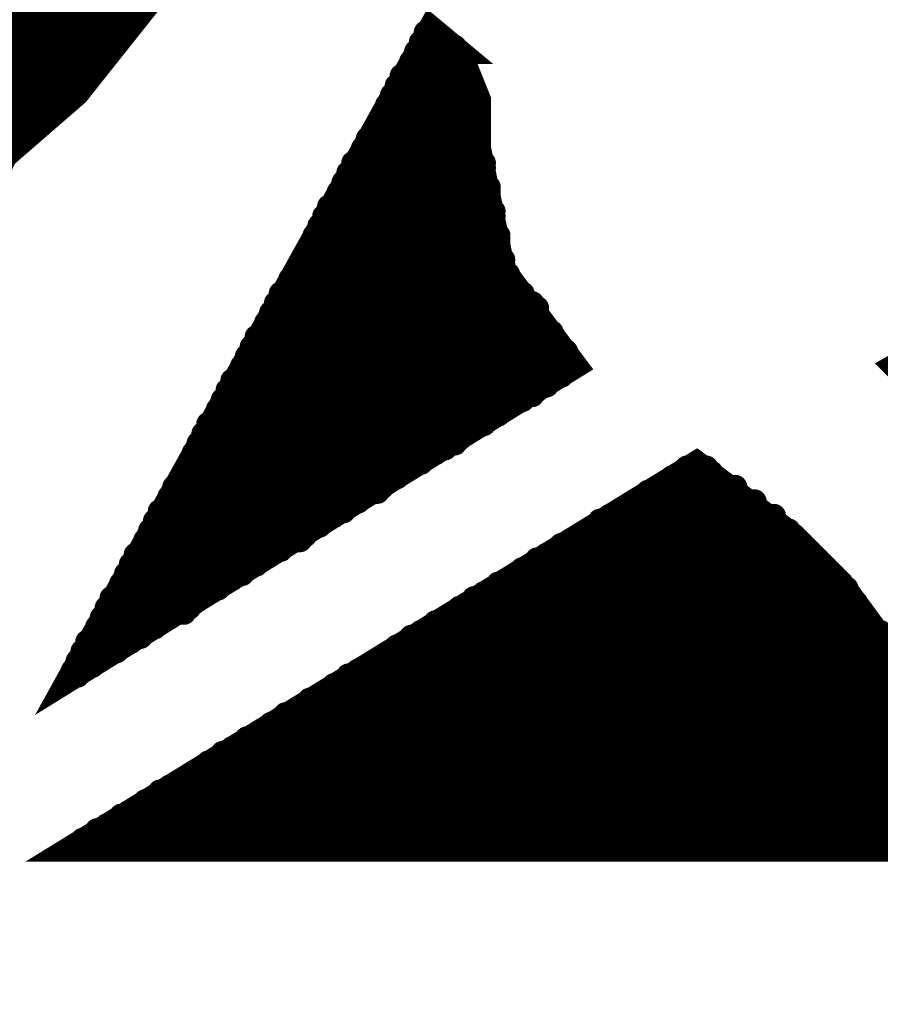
# Model space of a CAD drawing. Extents: x -1 to 5.73, y -1.96 to 5.23.
# Tile 18 of 29: x 3.44 to 3.62, y 1.62 to 1.83. Entities that reach past the tile are written whole.
import ezdxf

# ---------------------------------------------------------------- set-up
doc = ezdxf.new("R2010")
doc.units = 0
doc.layers.get('0').update_dxf_attribs({"color": 3, "linetype": 'CONTINUOUS'})

# ---------------------------------------------------------------- blocks, each defined once
blk = doc.blocks.new('PAD_R1')
at = {"const_width": 0.5}
blk.add_lwpolyline([(0.25, 0, 1), (-0.25, 0, 1)], format="xyb", close=True, dxfattribs=at)

msp = doc.modelspace()

# ---------------------------------------------------------------- linework, layer by layer
for points, const_width in [([(3.385, 2.004), (3.385, 1.867), (3.472, 1.867), (3.483, 1.856), (3.483, 1.854), (3.452, 1.815), (3.437, 1.802), (3.431, 1.79), (3.423, 1.77), (3.41, 1.756), (3.394, 1.748), (3.371, 1.761), (3.334, 1.757), (3.331, 1.757), (3.307, 1.71), (3.284, 1.673), (3.263, 1.647), (3.241, 1.634), (3.229, 1.63), (3.22, 1.63), (3.208, 1.634), (3.199, 1.641)], 0.01), ([(3.463, 1.829), (3.283, 1.829)], 0.01), ([(3.533, 1.822), (3.537, 1.812), (3.537, 1.807), (3.537, 1.802), (3.542, 1.777), (3.557, 1.757), (3.452, 1.692), (3.527, 1.827), (3.533, 1.822), (3.524, 1.822)], 0.005), ([(3.528, 1.826), (3.526, 1.826)], 0.005), ([(3.526, 1.825), (3.529, 1.825)], 0.005), ([(3.456, 1.82), (3.285, 1.82)], 0.01), ([(3.53, 1.824), (3.525, 1.824)], 0.005), ([(3.525, 1.823), (3.532, 1.823)], 0.005), ([(3.524, 1.821), (3.533, 1.821)], 0.005), ([(3.533, 1.82), (3.523, 1.82)], 0.005), ([(3.523, 1.819), (3.533, 1.819)], 0.005), ([(3.521, 1.817), (3.534, 1.817)], 0.005), ([(3.535, 1.816), (3.521, 1.816)], 0.005), ([(3.534, 1.818), (3.522, 1.818)], 0.005), ([(3.52, 1.815), (3.535, 1.815)], 0.005), ([(3.536, 1.814), (3.52, 1.814)], 0.005), ([(3.447, 1.811), (3.287, 1.811)], 0.01), ([(3.519, 1.813), (3.536, 1.813)], 0.005), ([(3.537, 1.812), (3.519, 1.812)], 0.005), ([(3.518, 1.811), (3.537, 1.811)], 0.005), ([(3.537, 1.81), (3.518, 1.81)], 0.005), ([(3.517, 1.809), (3.537, 1.809)], 0.005), ([(3.537, 1.808), (3.517, 1.808)], 0.005), ([(3.537, 1.806), (3.516, 1.806)], 0.005), ([(3.517, 1.807), (3.537, 1.807)], 0.005), ([(3.537, 1.804), (3.514, 1.804)], 0.005), ([(3.516, 1.805), (3.537, 1.805)], 0.005), ([(3.537, 1.802), (3.513, 1.802)], 0.005), ([(3.514, 1.803), (3.537, 1.803)], 0.005), ([(3.537, 1.8), (3.512, 1.8)], 0.005), ([(3.513, 1.801), (3.537, 1.801)], 0.005), ([(3.511, 1.799), (3.538, 1.799)], 0.005), ([(3.538, 1.798), (3.511, 1.798)], 0.005), ([(3.51, 1.797), (3.538, 1.797)], 0.005), ([(3.538, 1.796), (3.51, 1.796)], 0.005), ([(3.509, 1.795), (3.538, 1.795)], 0.005), ([(3.539, 1.794), (3.509, 1.794)], 0.005), ([(3.508, 1.793), (3.539, 1.793)], 0.005), ([(3.539, 1.792), (3.508, 1.792)], 0.005), ([(3.539, 1.79), (3.506, 1.79)], 0.005), ([(3.507, 1.791), (3.539, 1.791)], 0.005), ([(3.54, 1.788), (3.505, 1.788)], 0.005), ([(3.506, 1.789), (3.54, 1.789)], 0.005), ([(3.54, 1.786), (3.504, 1.786)], 0.005), ([(3.505, 1.787), (3.54, 1.787)], 0.005), ([(3.541, 1.784), (3.503, 1.784)], 0.005), ([(3.504, 1.785), (3.54, 1.785)], 0.005), ([(3.541, 1.782), (3.502, 1.782)], 0.005), ([(3.503, 1.783), (3.541, 1.783)], 0.005), ([(3.633, 1.747), (3.623, 1.757), (3.668, 1.782)], 0.005), ([(3.502, 1.781), (3.541, 1.781)], 0.005), ([(3.541, 1.78), (3.502, 1.78)], 0.005), ([(3.501, 1.779), (3.542, 1.779)], 0.005), ([(3.542, 1.778), (3.501, 1.778)], 0.005), ([(3.5, 1.777), (3.542, 1.777)], 0.005), ([(3.543, 1.776), (3.5, 1.776)], 0.005), ([(3.498, 1.775), (3.543, 1.775)], 0.005), ([(3.544, 1.774), (3.498, 1.774)], 0.005), ([(3.546, 1.772), (3.496, 1.772)], 0.005), ([(3.497, 1.773), (3.545, 1.773)], 0.005), ([(3.495, 1.77), (3.548, 1.77)], 0.005), ([(3.546, 1.771), (3.496, 1.771)], 0.005), ([(3.494, 1.768), (3.549, 1.768)], 0.005), ([(3.549, 1.769), (3.495, 1.769)], 0.005), ([(3.493, 1.766), (3.55, 1.766)], 0.005), ([(3.549, 1.767), (3.494, 1.767)], 0.005), ([(3.492, 1.764), (3.552, 1.764)], 0.005), ([(3.551, 1.765), (3.493, 1.765)], 0.005), ([(3.552, 1.763), (3.491, 1.763)], 0.005), ([(3.491, 1.762), (3.553, 1.762)], 0.005), ([(3.555, 1.759), (3.489, 1.759)], 0.005), ([(3.554, 1.761), (3.49, 1.761)], 0.005), ([(3.49, 1.76), (3.555, 1.76)], 0.005), ([(3.557, 1.757), (3.488, 1.757)], 0.005), ([(3.489, 1.758), (3.556, 1.758)], 0.005), ([(3.554, 1.755), (3.487, 1.755)], 0.005), ([(3.488, 1.756), (3.555, 1.756)], 0.005), ([(3.486, 1.754), (3.552, 1.754)], 0.005), ([(3.551, 1.753), (3.486, 1.753)], 0.005), ([(3.485, 1.752), (3.549, 1.752)], 0.005), ([(3.548, 1.751), (3.485, 1.751)], 0.005), ([(3.484, 1.75), (3.546, 1.75)], 0.005), ([(3.544, 1.749), (3.484, 1.749)], 0.005), ([(3.483, 1.748), (3.542, 1.748)], 0.005), ([(3.541, 1.747), (3.483, 1.747)], 0.005), ([(3.538, 1.745), (3.481, 1.745)], 0.005), ([(3.482, 1.746), (3.539, 1.746)], 0.005), ([(3.534, 1.743), (3.48, 1.743)], 0.005), ([(3.481, 1.744), (3.536, 1.744)], 0.005), ([(3.532, 1.741), (3.479, 1.741)], 0.005), ([(3.48, 1.742), (3.533, 1.742)], 0.005), ([(3.528, 1.739), (3.478, 1.739)], 0.005), ([(3.479, 1.74), (3.53, 1.74)], 0.005), ([(3.803, 1.657), (3.452, 1.657), (3.582, 1.737), (3.602, 1.722), (3.612, 1.712), (3.623, 1.697)], 0.005), ([(3.478, 1.738), (3.526, 1.738)], 0.005), ([(3.525, 1.737), (3.478, 1.737)], 0.005), ([(3.477, 1.736), (3.523, 1.736)], 0.005), ([(3.521, 1.735), (3.477, 1.735)], 0.005), ([(3.585, 1.735), (3.579, 1.735)], 0.005), ([(3.58, 1.736), (3.584, 1.736)], 0.005), ([(3.476, 1.734), (3.52, 1.734)], 0.005), ([(3.518, 1.733), (3.476, 1.733)], 0.005), ([(3.587, 1.733), (3.576, 1.733)], 0.005), ([(3.577, 1.734), (3.586, 1.734)], 0.005), ([(3.474, 1.732), (3.517, 1.732)], 0.005), ([(3.516, 1.731), (3.474, 1.731)], 0.005), ([(3.59, 1.731), (3.572, 1.731)], 0.005), ([(3.574, 1.732), (3.59, 1.732)], 0.005), ([(3.473, 1.73), (3.513, 1.73)], 0.005), ([(3.512, 1.729), (3.473, 1.729)], 0.005), ([(3.594, 1.729), (3.569, 1.729)], 0.005), ([(3.571, 1.73), (3.591, 1.73)], 0.005), ([(3.509, 1.727), (3.471, 1.727)], 0.005), ([(3.472, 1.728), (3.51, 1.728)], 0.005), ([(3.595, 1.727), (3.566, 1.727)], 0.005), ([(3.568, 1.728), (3.594, 1.728)], 0.005), ([(3.505, 1.725), (3.47, 1.725)], 0.005), ([(3.471, 1.726), (3.507, 1.726)], 0.005), ([(3.598, 1.725), (3.562, 1.725)], 0.005), ([(3.564, 1.726), (3.598, 1.726)], 0.005), ([(3.502, 1.723), (3.469, 1.723)], 0.005), ([(3.47, 1.724), (3.504, 1.724)], 0.005), ([(3.601, 1.723), (3.56, 1.723)], 0.005), ([(3.561, 1.724), (3.599, 1.724)], 0.005), ([(3.5, 1.721), (3.468, 1.721)], 0.005), ([(3.469, 1.722), (3.501, 1.722)], 0.005), ([(3.603, 1.721), (3.556, 1.721)], 0.005), ([(3.558, 1.722), (3.602, 1.722)], 0.005), ([(3.496, 1.719), (3.467, 1.719)], 0.005), ([(3.468, 1.72), (3.497, 1.72)], 0.005), ([(3.605, 1.719), (3.553, 1.719)], 0.005), ([(3.554, 1.72), (3.604, 1.72)], 0.005), ([(3.466, 1.718), (3.494, 1.718)], 0.005), ([(3.492, 1.717), (3.466, 1.717)], 0.005), ([(3.549, 1.717), (3.607, 1.717)], 0.005), ([(3.606, 1.718), (3.551, 1.718)], 0.005), ([(3.465, 1.716), (3.491, 1.716)], 0.005), ([(3.489, 1.715), (3.465, 1.715)], 0.005), ([(3.546, 1.715), (3.609, 1.715)], 0.005), ([(3.608, 1.716), (3.549, 1.716)], 0.005), ([(3.464, 1.714), (3.488, 1.714)], 0.005), ([(3.486, 1.713), (3.464, 1.713)], 0.005), ([(3.543, 1.713), (3.611, 1.713)], 0.005), ([(3.61, 1.714), (3.545, 1.714)], 0.005), ([(3.463, 1.712), (3.484, 1.712)], 0.005), ([(3.483, 1.711), (3.463, 1.711)], 0.005), ([(3.54, 1.711), (3.613, 1.711)], 0.005), ([(3.612, 1.712), (3.541, 1.712)], 0.005), ([(3.479, 1.709), (3.461, 1.709)], 0.005), ([(3.462, 1.71), (3.481, 1.71)], 0.005), ([(3.536, 1.709), (3.614, 1.709)], 0.005), ([(3.613, 1.71), (3.538, 1.71)], 0.005), ([(3.477, 1.707), (3.46, 1.707)], 0.005), ([(3.461, 1.708), (3.478, 1.708)], 0.005), ([(3.533, 1.707), (3.615, 1.707)], 0.005), ([(3.615, 1.708), (3.535, 1.708)], 0.005), ([(3.473, 1.705), (3.459, 1.705)], 0.005), ([(3.459, 1.704), (3.471, 1.704)], 0.005), ([(3.46, 1.706), (3.476, 1.706)], 0.005), ([(3.617, 1.704), (3.528, 1.704)], 0.005), ([(3.53, 1.705), (3.617, 1.705)], 0.005), ([(3.616, 1.706), (3.533, 1.706)], 0.005), ([(3.47, 1.703), (3.458, 1.703)], 0.005), ([(3.458, 1.702), (3.468, 1.702)], 0.005), ([(3.62, 1.702), (3.525, 1.702)], 0.005), ([(3.527, 1.703), (3.618, 1.703)], 0.005), ([(3.456, 1.7), (3.465, 1.7)], 0.005), ([(3.467, 1.701), (3.457, 1.701)], 0.005), ([(3.621, 1.7), (3.522, 1.7)], 0.005), ([(3.523, 1.701), (3.62, 1.701)], 0.005), ([(3.455, 1.698), (3.462, 1.698)], 0.005), ([(3.463, 1.699), (3.456, 1.699)], 0.005), ([(3.622, 1.698), (3.519, 1.698)], 0.005), ([(3.52, 1.699), (3.622, 1.699)], 0.005), ([(3.454, 1.696), (3.458, 1.696)], 0.005), ([(3.46, 1.697), (3.455, 1.697)], 0.005), ([(3.624, 1.696), (3.516, 1.696)], 0.005), ([(3.517, 1.697), (3.623, 1.697)], 0.005), ([(3.455, 1.694), (3.453, 1.694)], 0.005), ([(3.457, 1.695), (3.454, 1.695)], 0.005), ([(3.625, 1.694), (3.512, 1.694)], 0.005), ([(3.514, 1.695), (3.624, 1.695)], 0.005), ([(3.453, 1.693), (3.454, 1.693)], 0.005), ([(3.626, 1.692), (3.509, 1.692)], 0.005), ([(3.51, 1.693), (3.626, 1.693)], 0.005), ([(3.628, 1.69), (3.506, 1.69)], 0.005), ([(3.507, 1.691), (3.627, 1.691)], 0.005), ([(3.629, 1.688), (3.502, 1.688)], 0.005), ([(3.504, 1.689), (3.628, 1.689)], 0.005), ([(3.63, 1.686), (3.5, 1.686)], 0.005), ([(3.502, 1.687), (3.63, 1.687)], 0.005), ([(3.496, 1.684), (3.632, 1.684)], 0.005), ([(3.497, 1.685), (3.631, 1.685)], 0.005), ([(3.493, 1.682), (3.633, 1.682)], 0.005), ([(3.632, 1.683), (3.494, 1.683)], 0.005), ([(3.489, 1.68), (3.634, 1.68)], 0.005), ([(3.634, 1.681), (3.491, 1.681)], 0.005), ([(3.486, 1.678), (3.635, 1.678)], 0.005), ([(3.635, 1.679), (3.488, 1.679)], 0.005), ([(3.483, 1.676), (3.636, 1.676)], 0.005), ([(3.636, 1.677), (3.484, 1.677)], 0.005), ([(3.48, 1.674), (3.637, 1.674)], 0.005), ([(3.637, 1.675), (3.481, 1.675)], 0.005), ([(3.477, 1.672), (3.638, 1.672)], 0.005), ([(3.638, 1.673), (3.478, 1.673)], 0.005), ([(3.473, 1.67), (3.794, 1.67)], 0.005), ([(3.794, 1.671), (3.476, 1.671)], 0.005), ([(3.47, 1.668), (3.796, 1.668)], 0.005), ([(3.796, 1.669), (3.471, 1.669)], 0.005), ([(3.467, 1.666), (3.798, 1.666)], 0.005), ([(3.797, 1.667), (3.468, 1.667)], 0.005), ([(3.463, 1.664), (3.799, 1.664)], 0.005), ([(3.798, 1.665), (3.465, 1.665)], 0.005), ([(3.46, 1.662), (3.8, 1.662)], 0.005), ([(3.799, 1.663), (3.462, 1.663)], 0.005), ([(3.457, 1.66), (3.801, 1.66)], 0.005), ([(3.801, 1.661), (3.458, 1.661)], 0.005), ([(3.454, 1.658), (3.802, 1.658)], 0.005), ([(3.802, 1.659), (3.455, 1.659)], 0.005), ([(3.803, 1.657), (3.452, 1.657)], 0.005)]:
    msp.add_lwpolyline(points, dxfattribs=dict(const_width=const_width))

# ---------------------------------------------------------------- block references
for p, xscale, yscale in [((3.463, 1.829), 0.01, 0.01), ((3.526, 1.826), 0.005, 0.005), ((3.526, 1.825), 0.005, 0.005), ((3.528, 1.826), 0.005, 0.005), ((3.529, 1.825), 0.005, 0.005), ((3.456, 1.82), 0.01, 0.01), ((3.525, 1.824), 0.005, 0.005), ((3.525, 1.823), 0.005, 0.005), ((3.53, 1.824), 0.005, 0.005), ((3.532, 1.823), 0.005, 0.005), ((3.524, 1.822), 0.005, 0.005), ((3.524, 1.821), 0.005, 0.005), ((3.533, 1.822), 0.005, 0.005), ((3.533, 1.821), 0.005, 0.005), ((3.523, 1.82), 0.005, 0.005), ((3.523, 1.819), 0.005, 0.005), ((3.533, 1.82), 0.005, 0.005), ((3.533, 1.819), 0.005, 0.005), ((3.521, 1.817), 0.005, 0.005), ((3.521, 1.816), 0.005, 0.005), ((3.522, 1.818), 0.005, 0.005), ((3.534, 1.818), 0.005, 0.005), ((3.534, 1.817), 0.005, 0.005), ((3.535, 1.816), 0.005, 0.005), ((3.52, 1.815), 0.005, 0.005), ((3.52, 1.814), 0.005, 0.005), ((3.535, 1.815), 0.005, 0.005), ((3.536, 1.814), 0.005, 0.005), ((3.447, 1.811), 0.01, 0.01), ((3.519, 1.813), 0.005, 0.005), ((3.519, 1.812), 0.005, 0.005), ((3.536, 1.813), 0.005, 0.005), ((3.537, 1.812), 0.005, 0.005), ((3.518, 1.811), 0.005, 0.005), ((3.518, 1.81), 0.005, 0.005), ((3.537, 1.811), 0.005, 0.005), ((3.537, 1.81), 0.005, 0.005), ((3.517, 1.809), 0.005, 0.005), ((3.517, 1.808), 0.005, 0.005), ((3.537, 1.809), 0.005, 0.005), ((3.537, 1.808), 0.005, 0.005), ((3.516, 1.806), 0.005, 0.005), ((3.517, 1.807), 0.005, 0.005), ((3.537, 1.807), 0.005, 0.005), ((3.537, 1.806), 0.005, 0.005), ((3.514, 1.804), 0.005, 0.005), ((3.516, 1.805), 0.005, 0.005), ((3.537, 1.805), 0.005, 0.005), ((3.537, 1.804), 0.005, 0.005), ((3.513, 1.802), 0.005, 0.005), ((3.514, 1.803), 0.005, 0.005), ((3.537, 1.803), 0.005, 0.005), ((3.537, 1.802), 0.005, 0.005), ((3.512, 1.8), 0.005, 0.005), ((3.513, 1.801), 0.005, 0.005), ((3.537, 1.801), 0.005, 0.005), ((3.537, 1.8), 0.005, 0.005), ((3.511, 1.799), 0.005, 0.005), ((3.511, 1.798), 0.005, 0.005), ((3.538, 1.799), 0.005, 0.005), ((3.538, 1.798), 0.005, 0.005), ((3.51, 1.797), 0.005, 0.005), ((3.51, 1.796), 0.005, 0.005), ((3.538, 1.797), 0.005, 0.005), ((3.538, 1.796), 0.005, 0.005), ((3.509, 1.795), 0.005, 0.005), ((3.509, 1.794), 0.005, 0.005), ((3.538, 1.795), 0.005, 0.005), ((3.539, 1.794), 0.005, 0.005), ((3.508, 1.793), 0.005, 0.005), ((3.508, 1.792), 0.005, 0.005), ((3.539, 1.793), 0.005, 0.005), ((3.539, 1.792), 0.005, 0.005), ((3.506, 1.79), 0.005, 0.005), ((3.507, 1.791), 0.005, 0.005), ((3.539, 1.791), 0.005, 0.005), ((3.539, 1.79), 0.005, 0.005), ((3.505, 1.788), 0.005, 0.005), ((3.506, 1.789), 0.005, 0.005), ((3.54, 1.789), 0.005, 0.005), ((3.54, 1.788), 0.005, 0.005), ((3.504, 1.786), 0.005, 0.005), ((3.505, 1.787), 0.005, 0.005), ((3.54, 1.787), 0.005, 0.005), ((3.54, 1.786), 0.005, 0.005), ((3.503, 1.784), 0.005, 0.005), ((3.504, 1.785), 0.005, 0.005), ((3.54, 1.785), 0.005, 0.005), ((3.541, 1.784), 0.005, 0.005), ((3.502, 1.782), 0.005, 0.005), ((3.503, 1.783), 0.005, 0.005), ((3.541, 1.783), 0.005, 0.005), ((3.541, 1.782), 0.005, 0.005), ((3.502, 1.781), 0.005, 0.005), ((3.502, 1.78), 0.005, 0.005), ((3.541, 1.781), 0.005, 0.005), ((3.541, 1.78), 0.005, 0.005), ((3.501, 1.779), 0.005, 0.005), ((3.501, 1.778), 0.005, 0.005), ((3.542, 1.779), 0.005, 0.005), ((3.542, 1.778), 0.005, 0.005), ((3.5, 1.777), 0.005, 0.005), ((3.5, 1.776), 0.005, 0.005), ((3.542, 1.777), 0.005, 0.005), ((3.543, 1.776), 0.005, 0.005), ((3.498, 1.775), 0.005, 0.005), ((3.498, 1.774), 0.005, 0.005), ((3.543, 1.775), 0.005, 0.005), ((3.544, 1.774), 0.005, 0.005), ((3.496, 1.772), 0.005, 0.005), ((3.497, 1.773), 0.005, 0.005), ((3.545, 1.773), 0.005, 0.005), ((3.546, 1.772), 0.005, 0.005), ((3.495, 1.77), 0.005, 0.005), ((3.496, 1.771), 0.005, 0.005), ((3.546, 1.771), 0.005, 0.005), ((3.548, 1.77), 0.005, 0.005), ((3.494, 1.768), 0.005, 0.005), ((3.495, 1.769), 0.005, 0.005), ((3.549, 1.769), 0.005, 0.005), ((3.549, 1.768), 0.005, 0.005), ((3.493, 1.766), 0.005, 0.005), ((3.494, 1.767), 0.005, 0.005), ((3.549, 1.767), 0.005, 0.005), ((3.55, 1.766), 0.005, 0.005), ((3.492, 1.764), 0.005, 0.005), ((3.493, 1.765), 0.005, 0.005), ((3.551, 1.765), 0.005, 0.005), ((3.552, 1.764), 0.005, 0.005), ((3.491, 1.763), 0.005, 0.005), ((3.491, 1.762), 0.005, 0.005), ((3.552, 1.763), 0.005, 0.005), ((3.553, 1.762), 0.005, 0.005), ((3.489, 1.759), 0.005, 0.005), ((3.49, 1.761), 0.005, 0.005), ((3.49, 1.76), 0.005, 0.005), ((3.554, 1.761), 0.005, 0.005), ((3.555, 1.76), 0.005, 0.005), ((3.555, 1.759), 0.005, 0.005), ((3.488, 1.757), 0.005, 0.005), ((3.489, 1.758), 0.005, 0.005), ((3.556, 1.758), 0.005, 0.005), ((3.557, 1.757), 0.005, 0.005), ((3.487, 1.755), 0.005, 0.005), ((3.488, 1.756), 0.005, 0.005), ((3.554, 1.755), 0.005, 0.005), ((3.555, 1.756), 0.005, 0.005), ((3.486, 1.754), 0.005, 0.005), ((3.486, 1.753), 0.005, 0.005), ((3.551, 1.753), 0.005, 0.005), ((3.552, 1.754), 0.005, 0.005), ((3.485, 1.752), 0.005, 0.005), ((3.485, 1.751), 0.005, 0.005), ((3.548, 1.751), 0.005, 0.005), ((3.549, 1.752), 0.005, 0.005), ((3.484, 1.75), 0.005, 0.005), ((3.484, 1.749), 0.005, 0.005), ((3.544, 1.749), 0.005, 0.005), ((3.546, 1.75), 0.005, 0.005), ((3.483, 1.748), 0.005, 0.005), ((3.483, 1.747), 0.005, 0.005), ((3.541, 1.747), 0.005, 0.005), ((3.542, 1.748), 0.005, 0.005), ((3.481, 1.745), 0.005, 0.005), ((3.482, 1.746), 0.005, 0.005), ((3.538, 1.745), 0.005, 0.005), ((3.539, 1.746), 0.005, 0.005), ((3.48, 1.743), 0.005, 0.005), ((3.481, 1.744), 0.005, 0.005), ((3.534, 1.743), 0.005, 0.005), ((3.536, 1.744), 0.005, 0.005), ((3.479, 1.741), 0.005, 0.005), ((3.48, 1.742), 0.005, 0.005), ((3.532, 1.741), 0.005, 0.005), ((3.533, 1.742), 0.005, 0.005), ((3.478, 1.739), 0.005, 0.005), ((3.479, 1.74), 0.005, 0.005), ((3.528, 1.739), 0.005, 0.005), ((3.53, 1.74), 0.005, 0.005), ((3.478, 1.738), 0.005, 0.005), ((3.478, 1.737), 0.005, 0.005), ((3.525, 1.737), 0.005, 0.005), ((3.526, 1.738), 0.005, 0.005), ((3.477, 1.736), 0.005, 0.005), ((3.477, 1.735), 0.005, 0.005), ((3.521, 1.735), 0.005, 0.005), ((3.523, 1.736), 0.005, 0.005), ((3.579, 1.735), 0.005, 0.005), ((3.58, 1.736), 0.005, 0.005), ((3.584, 1.736), 0.005, 0.005), ((3.585, 1.735), 0.005, 0.005), ((3.476, 1.734), 0.005, 0.005), ((3.476, 1.733), 0.005, 0.005), ((3.518, 1.733), 0.005, 0.005), ((3.52, 1.734), 0.005, 0.005), ((3.576, 1.733), 0.005, 0.005), ((3.577, 1.734), 0.005, 0.005), ((3.586, 1.734), 0.005, 0.005), ((3.587, 1.733), 0.005, 0.005), ((3.474, 1.732), 0.005, 0.005), ((3.474, 1.731), 0.005, 0.005), ((3.516, 1.731), 0.005, 0.005), ((3.517, 1.732), 0.005, 0.005), ((3.572, 1.731), 0.005, 0.005), ((3.574, 1.732), 0.005, 0.005), ((3.59, 1.732), 0.005, 0.005), ((3.59, 1.731), 0.005, 0.005), ((3.473, 1.73), 0.005, 0.005), ((3.473, 1.729), 0.005, 0.005), ((3.512, 1.729), 0.005, 0.005), ((3.513, 1.73), 0.005, 0.005), ((3.569, 1.729), 0.005, 0.005), ((3.571, 1.73), 0.005, 0.005), ((3.591, 1.73), 0.005, 0.005), ((3.594, 1.729), 0.005, 0.005), ((3.471, 1.727), 0.005, 0.005), ((3.472, 1.728), 0.005, 0.005), ((3.509, 1.727), 0.005, 0.005), ((3.51, 1.728), 0.005, 0.005), ((3.566, 1.727), 0.005, 0.005), ((3.568, 1.728), 0.005, 0.005), ((3.594, 1.728), 0.005, 0.005), ((3.595, 1.727), 0.005, 0.005), ((3.47, 1.725), 0.005, 0.005), ((3.471, 1.726), 0.005, 0.005), ((3.505, 1.725), 0.005, 0.005), ((3.507, 1.726), 0.005, 0.005), ((3.562, 1.725), 0.005, 0.005), ((3.564, 1.726), 0.005, 0.005), ((3.598, 1.726), 0.005, 0.005), ((3.598, 1.725), 0.005, 0.005), ((3.469, 1.723), 0.005, 0.005), ((3.47, 1.724), 0.005, 0.005), ((3.502, 1.723), 0.005, 0.005), ((3.504, 1.724), 0.005, 0.005), ((3.56, 1.723), 0.005, 0.005), ((3.561, 1.724), 0.005, 0.005), ((3.599, 1.724), 0.005, 0.005), ((3.601, 1.723), 0.005, 0.005), ((3.468, 1.721), 0.005, 0.005), ((3.469, 1.722), 0.005, 0.005), ((3.5, 1.721), 0.005, 0.005), ((3.501, 1.722), 0.005, 0.005), ((3.556, 1.721), 0.005, 0.005), ((3.558, 1.722), 0.005, 0.005), ((3.602, 1.722), 0.005, 0.005), ((3.603, 1.721), 0.005, 0.005), ((3.467, 1.719), 0.005, 0.005), ((3.468, 1.72), 0.005, 0.005), ((3.496, 1.719), 0.005, 0.005), ((3.497, 1.72), 0.005, 0.005), ((3.553, 1.719), 0.005, 0.005), ((3.554, 1.72), 0.005, 0.005), ((3.604, 1.72), 0.005, 0.005), ((3.605, 1.719), 0.005, 0.005), ((3.466, 1.718), 0.005, 0.005), ((3.466, 1.717), 0.005, 0.005), ((3.492, 1.717), 0.005, 0.005), ((3.494, 1.718), 0.005, 0.005), ((3.549, 1.717), 0.005, 0.005), ((3.551, 1.718), 0.005, 0.005), ((3.606, 1.718), 0.005, 0.005), ((3.607, 1.717), 0.005, 0.005), ((3.465, 1.716), 0.005, 0.005), ((3.465, 1.715), 0.005, 0.005), ((3.489, 1.715), 0.005, 0.005), ((3.491, 1.716), 0.005, 0.005), ((3.546, 1.715), 0.005, 0.005), ((3.549, 1.716), 0.005, 0.005), ((3.608, 1.716), 0.005, 0.005), ((3.609, 1.715), 0.005, 0.005), ((3.464, 1.714), 0.005, 0.005), ((3.464, 1.713), 0.005, 0.005), ((3.486, 1.713), 0.005, 0.005), ((3.488, 1.714), 0.005, 0.005), ((3.543, 1.713), 0.005, 0.005), ((3.545, 1.714), 0.005, 0.005), ((3.61, 1.714), 0.005, 0.005), ((3.611, 1.713), 0.005, 0.005), ((3.463, 1.712), 0.005, 0.005), ((3.463, 1.711), 0.005, 0.005), ((3.483, 1.711), 0.005, 0.005), ((3.484, 1.712), 0.005, 0.005), ((3.54, 1.711), 0.005, 0.005), ((3.541, 1.712), 0.005, 0.005), ((3.612, 1.712), 0.005, 0.005), ((3.613, 1.711), 0.005, 0.005), ((3.461, 1.709), 0.005, 0.005), ((3.462, 1.71), 0.005, 0.005), ((3.479, 1.709), 0.005, 0.005), ((3.481, 1.71), 0.005, 0.005), ((3.536, 1.709), 0.005, 0.005), ((3.538, 1.71), 0.005, 0.005), ((3.613, 1.71), 0.005, 0.005), ((3.614, 1.709), 0.005, 0.005), ((3.46, 1.707), 0.005, 0.005), ((3.461, 1.708), 0.005, 0.005), ((3.477, 1.707), 0.005, 0.005), ((3.478, 1.708), 0.005, 0.005), ((3.533, 1.707), 0.005, 0.005), ((3.535, 1.708), 0.005, 0.005), ((3.615, 1.708), 0.005, 0.005), ((3.615, 1.707), 0.005, 0.005), ((3.459, 1.705), 0.005, 0.005), ((3.459, 1.704), 0.005, 0.005), ((3.46, 1.706), 0.005, 0.005), ((3.471, 1.704), 0.005, 0.005), ((3.473, 1.705), 0.005, 0.005), ((3.476, 1.706), 0.005, 0.005), ((3.528, 1.704), 0.005, 0.005), ((3.53, 1.705), 0.005, 0.005), ((3.533, 1.706), 0.005, 0.005), ((3.616, 1.706), 0.005, 0.005), ((3.617, 1.705), 0.005, 0.005), ((3.617, 1.704), 0.005, 0.005), ((3.458, 1.703), 0.005, 0.005), ((3.458, 1.702), 0.005, 0.005), ((3.468, 1.702), 0.005, 0.005), ((3.47, 1.703), 0.005, 0.005), ((3.525, 1.702), 0.005, 0.005), ((3.527, 1.703), 0.005, 0.005), ((3.618, 1.703), 0.005, 0.005), ((3.62, 1.702), 0.005, 0.005), ((3.456, 1.7), 0.005, 0.005), ((3.457, 1.701), 0.005, 0.005), ((3.465, 1.7), 0.005, 0.005), ((3.467, 1.701), 0.005, 0.005), ((3.522, 1.7), 0.005, 0.005), ((3.523, 1.701), 0.005, 0.005), ((3.62, 1.701), 0.005, 0.005), ((3.621, 1.7), 0.005, 0.005), ((3.455, 1.698), 0.005, 0.005), ((3.456, 1.699), 0.005, 0.005), ((3.462, 1.698), 0.005, 0.005), ((3.463, 1.699), 0.005, 0.005), ((3.519, 1.698), 0.005, 0.005), ((3.52, 1.699), 0.005, 0.005), ((3.622, 1.699), 0.005, 0.005), ((3.622, 1.698), 0.005, 0.005), ((3.454, 1.696), 0.005, 0.005), ((3.455, 1.697), 0.005, 0.005), ((3.458, 1.696), 0.005, 0.005), ((3.46, 1.697), 0.005, 0.005), ((3.516, 1.696), 0.005, 0.005), ((3.517, 1.697), 0.005, 0.005), ((3.453, 1.694), 0.005, 0.005), ((3.454, 1.695), 0.005, 0.005), ((3.455, 1.694), 0.005, 0.005), ((3.457, 1.695), 0.005, 0.005), ((3.512, 1.694), 0.005, 0.005), ((3.514, 1.695), 0.005, 0.005), ((3.453, 1.693), 0.005, 0.005), ((3.454, 1.693), 0.005, 0.005), ((3.509, 1.692), 0.005, 0.005), ((3.51, 1.693), 0.005, 0.005), ((3.506, 1.69), 0.005, 0.005), ((3.507, 1.691), 0.005, 0.005), ((3.502, 1.688), 0.005, 0.005), ((3.504, 1.689), 0.005, 0.005), ((3.5, 1.686), 0.005, 0.005), ((3.502, 1.687), 0.005, 0.005), ((3.496, 1.684), 0.005, 0.005), ((3.497, 1.685), 0.005, 0.005), ((3.493, 1.682), 0.005, 0.005), ((3.494, 1.683), 0.005, 0.005), ((3.489, 1.68), 0.005, 0.005), ((3.491, 1.681), 0.005, 0.005), ((3.486, 1.678), 0.005, 0.005), ((3.488, 1.679), 0.005, 0.005), ((3.483, 1.676), 0.005, 0.005), ((3.484, 1.677), 0.005, 0.005), ((3.48, 1.674), 0.005, 0.005), ((3.481, 1.675), 0.005, 0.005), ((3.477, 1.672), 0.005, 0.005), ((3.478, 1.673), 0.005, 0.005), ((3.473, 1.67), 0.005, 0.005), ((3.476, 1.671), 0.005, 0.005), ((3.47, 1.668), 0.005, 0.005), ((3.471, 1.669), 0.005, 0.005), ((3.467, 1.666), 0.005, 0.005), ((3.468, 1.667), 0.005, 0.005), ((3.463, 1.664), 0.005, 0.005), ((3.465, 1.665), 0.005, 0.005), ((3.46, 1.662), 0.005, 0.005), ((3.462, 1.663), 0.005, 0.005), ((3.457, 1.66), 0.005, 0.005), ((3.458, 1.661), 0.005, 0.005), ((3.454, 1.658), 0.005, 0.005), ((3.455, 1.659), 0.005, 0.005), ((3.452, 1.657), 0.005, 0.005)]:
    msp.add_blockref('PAD_R1', p, dxfattribs=dict(xscale=xscale, yscale=yscale))

doc.saveas('drawing.dxf')
